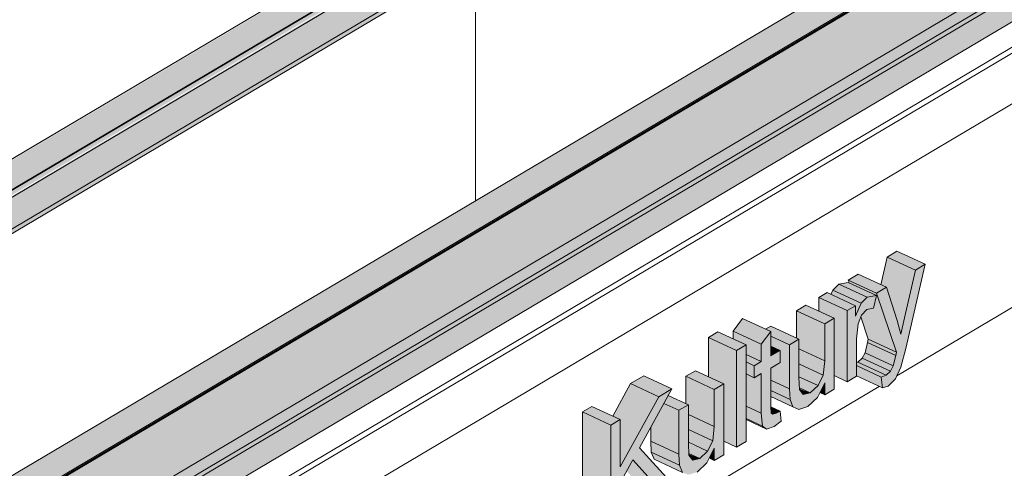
# Model space of a CAD drawing. Header units: centimetres. Extents: x 376 to 4434, y -323 to 48730.
# Tile 32 of 45: x 3705 to 3835, y 47965 to 48025. Entities that reach past the tile are written whole.
import ezdxf

# ---------------------------------------------------------------- set-up
doc = ezdxf.new("R2010")
doc.units = ezdxf.units.CM
for name, color, linetype, lineweight in [('A-GENM', 7, 'Continuous', 5), ('A-ROOF', 7, 'Continuous', 5), ('A-ROOF-OTLN', 7, 'Continuous', 5), ('A-ROOF-PATT', 7, 'Continuous', 50), ('A-WALL-PATT', 7, 'Continuous', 35)]:
    doc.layers.add(name, color=color, linetype=linetype, lineweight=lineweight)

# ---------------------------------------------------------------- blocks, each defined once
blk = doc.blocks.new('Construction_Roof-Accessories_Lindab_SNO_KOTEGL - Construction_Roof-Accessories_Lindab_SNO-9284867-_3D_ Kopia 1')
at = {"layer": 'A-GENM', "true_color": 0x383e42}
for points in [[(-7046.19, 47982.17), (-6913.81, 48060.81), (-6914.03, 48060.75), (-7046.24, 47982.2), (-7046.22, 47982.19)], [(-7043.36, 47979.31), (-7042.99, 47979.63), (-7042.99, 47980.16), (-6911.29, 48058.29), (-6913.72, 48060.75), (-7046.19, 47982.17), (-7043.42, 47979.37)], [(-7042.96, 47979.43), (-6910.51, 48058.12), (-6910.6, 48058.63), (-7043.07, 47980.05), (-7042.98, 47979.54)], [(-7043.04, 47979.14), (-6910.49, 48057.89), (-6910.49, 48058.01), (-7042.96, 47979.31), (-7043.01, 47979.18)], [(-7048.38, 47971.75), (-6915.91, 48050.33), (-6918.22, 48053.19), (-7042.96, 47979.31), (-7043.07, 47979.27), (-7043.25, 47979.24), (-7043.54, 47979.38), (-7050.97, 47974.97), (-7050.25, 47974.08)]]:
    blk.add_hatch(color=250, dxfattribs=at).paths.add_polyline_path(points)
h = blk.add_hatch(color=250, dxfattribs=at)
h.paths.add_polyline_path([(-7048.33, 47971.19), (-6915.78, 48049.91), (-6915.85, 48050.24), (-6915.93, 48050.32), (-7048.32, 47971.66), (-7048.26, 47971.28), (-7048.28, 47971.23)])
h.paths.add_polyline_path([(-7043.42, 47974.24), (-7043.42, 47974.24), (-7042.19, 47974.97)])
at = {"layer": 'A-GENM', "color": 250, "true_color": 0x2a2a2a}
for p, q in [((-6913.93, 48060.81), (-7046.4, 47982.23)), ((-7043.16, 47980.07), (-6910.69, 48058.65)), ((-7043.07, 47980.05), (-6910.6, 48058.63)), ((-7043.05, 47979.14), (-6910.58, 48057.72)), ((-7048.38, 47971.75), (-6915.91, 48050.33)), ((-7048.34, 47971.18), (-6915.87, 48049.76))]:
    blk.add_line(p, q, dxfattribs=at)

msp = doc.modelspace()

# ---------------------------------------------------------------- hatches: boundary and pattern name
at = {"layer": 'A-GENM', "true_color": 0x383e42}
for points in [[(3823.61, 47991.3), (3824.91, 47992.08), (3821.17, 47993.81), (3819.86, 47993.04), (3822.16, 47991.97)], [(3822.16, 47984.97), (3823.61, 47991.3), (3819.86, 47993.04), (3819.02, 47989.38), (3819.78, 47989.03), (3820.88, 47985.56), (3821.18, 47985.42)], [(3818.46, 47988.25), (3819.78, 47989.03), (3816.03, 47990.77), (3814.71, 47989.98), (3818.41, 47988.27)], [(3816.43, 47986.93), (3817.21, 47987.71), (3813.46, 47989.44), (3812.68, 47988.67), (3815.65, 47987.29)], [(3817.21, 47987.71), (3818.46, 47987.95), (3814.56, 47989.66), (3813.46, 47989.44), (3816.93, 47987.84)], [(3821.11, 47980.43), (3818.46, 47988.25), (3814.71, 47989.98), (3814.83, 47989.64), (3818.46, 47987.95), (3818.04, 47986.27), (3817.17, 47986.08), (3816.37, 47985.11), (3817.36, 47982.17), (3821.01, 47980.48)], [(3814.56, 47985.94), (3815.65, 47986.58), (3811.91, 47988.32), (3810.82, 47987.67), (3812.85, 47986.73)], [(3815.65, 47985.19), (3816.43, 47986.93), (3812.68, 47988.67), (3812.42, 47988.08), (3815.65, 47986.58), (3815.65, 47985.94)], [(3814.56, 47976.51), (3814.56, 47985.94), (3810.82, 47987.67), (3810.82, 47985.86), (3812.85, 47984.92), (3812.85, 47977.31)], [(3811.6, 47984.18), (3812.85, 47984.92), (3809.1, 47986.65), (3807.85, 47985.91), (3810.82, 47984.54)], [(3811.6, 47979.28), (3811.6, 47984.18), (3807.85, 47985.91), (3807.85, 47982.29), (3808.17, 47982.14), (3808.17, 47980.87), (3811.4, 47979.37)], [(3821.67, 47982.83), (3822.16, 47984.97), (3820.88, 47985.56), (3821.53, 47983.34)], [(3803.18, 47981.47), (3804.42, 47983.15), (3800.68, 47984.89), (3799.43, 47983.21), (3803.17, 47981.47)], [(3808.17, 47972.84), (3809.35, 47973.22), (3810.71, 47974.6), (3811.6, 47976.37), (3811.6, 47974.76), (3812.85, 47975.5), (3812.85, 47984.92), (3811.6, 47984.18), (3811.6, 47979.28), (3811.4, 47977.37), (3810.62, 47975.91), (3809.67, 47975.01), (3808.74, 47974.81), (3808.23, 47975.68), (3808.17, 47979.28), (3808.17, 47982.14), (3806.92, 47981.4), (3806.99, 47974.13), (3807.36, 47973.16), (3807.85, 47972.97)], [(3799.9, 47980.65), (3801.15, 47981.39), (3797.4, 47983.12), (3796.16, 47982.38), (3799.43, 47980.87)], [(3803.18, 47979.18), (3803.17, 47981.47), (3799.43, 47983.12), (3799.43, 47982.18), (3801.15, 47981.39), (3801.15, 47980.12), (3803.17, 47979.18)], [(3803.85, 47970.22), (3805.13, 47970.76), (3805.83, 47971.29), (3805.67, 47972.58), (3804.7, 47972.18), (3804.49, 47972.34), (3804.42, 47974.53), (3804.42, 47978.32), (3805.67, 47979.18), (3805.67, 47980.66), (3804.42, 47980.05), (3804.41, 47983.14), (3803.18, 47981.47), (3803.17, 47979.18), (3802.24, 47978.63), (3802.24, 47977.02), (3803.18, 47977.58), (3803.25, 47971.55), (3803.33, 47970.61)], [(3806.92, 47981.4), (3808.17, 47982.14), (3804.42, 47983.88), (3803.74, 47983.47), (3804.42, 47983.14), (3804.42, 47982.56), (3805.67, 47981.98)], [(3799.9, 47967.82), (3799.9, 47980.65), (3796.16, 47982.38), (3796.16, 47977.16), (3798.19, 47976.22), (3798.19, 47968.61)], [(3806.92, 47975.57), (3806.92, 47981.4), (3804.42, 47982.56), (3804.42, 47981.24), (3805.67, 47980.66), (3805.67, 47979.06), (3804.42, 47978.32), (3804.42, 47976.73), (3805.67, 47976.15)], [(3820.67, 47978.6), (3821.01, 47979.99), (3817.27, 47981.72), (3816.93, 47980.34), (3820.31, 47978.77)], [(3821.01, 47979.99), (3821.01, 47980.48), (3817.36, 47982.17), (3817.27, 47981.72), (3820.87, 47980.05)], [(3799.9, 47967.82), (3801.15, 47968.56), (3801.15, 47981.39), (3799.9, 47980.65), (3799.9, 47969.89)], [(3804.42, 47979.92), (3805.67, 47980.66), (3804.42, 47981.24), (3804.42, 47980.05)], [(3811.4, 47977.37), (3811.6, 47979.28), (3808.17, 47980.87), (3808.17, 47978.87), (3810.82, 47977.64)], [(3820.31, 47977.89), (3820.67, 47978.6), (3816.93, 47980.34), (3816.56, 47979.63), (3819.72, 47978.17)], [(3802.24, 47978.63), (3803.17, 47979.18), (3801.15, 47980.05), (3801.15, 47979.13)], [(3802.24, 47977.02), (3802.24, 47978.63), (3801.15, 47979.13), (3801.15, 47977.53)], [(3819.08, 47977.13), (3819.72, 47977.37), (3815.97, 47979.1), (3815.81, 47979.04), (3815.81, 47978.65), (3818.58, 47977.37)], [(3819.72, 47977.37), (3820.31, 47977.89), (3816.56, 47979.63), (3815.97, 47979.1), (3819.24, 47977.59)], [(3796.94, 47975.48), (3798.19, 47976.22), (3794.44, 47977.96), (3793.19, 47977.22), (3796.39, 47975.74)], [(3810.71, 47975.99), (3811.4, 47977.37), (3808.17, 47978.87), (3808.24, 47977.13), (3810.06, 47976.29)], [(3819.24, 47975.68), (3819.08, 47977.13), (3815.81, 47978.65), (3815.81, 47977.27), (3816.93, 47976.75)], [(3789.58, 47974.52), (3791.33, 47975.56), (3787.58, 47977.3), (3785.83, 47976.26), (3787.35, 47975.56)], [(3796.94, 47970.58), (3796.94, 47975.48), (3793.19, 47977.22), (3793.19, 47973.59), (3793.51, 47973.45), (3793.51, 47972.17), (3796.74, 47970.67)], [(3803.18, 47972.34), (3803.17, 47977.58), (3802.24, 47977.02), (3801.15, 47977.53), (3801.15, 47973.28), (3803.17, 47972.35)], [(3806.99, 47974.13), (3806.92, 47975.57), (3804.42, 47976.73), (3804.42, 47975.32), (3806.96, 47974.14)], [(3809.67, 47975.01), (3810.71, 47975.99), (3808.17, 47977.07), (3808.24, 47975.67), (3808.74, 47975.44)], [(3811.6, 47974.76), (3811.6, 47976.37), (3810.94, 47975.06), (3811.4, 47974.85)], [(3783.22, 47957.92), (3784.46, 47958.66), (3784.46, 47963.07), (3786.15, 47966.13), (3789.96, 47961.92), (3791.48, 47962.82), (3787.03, 47967.74), (3791.33, 47975.56), (3789.58, 47974.52), (3784.46, 47965.21), (3784.46, 47971.49), (3783.22, 47970.75), (3783.22, 47961.92)], [(3784.46, 47965.21), (3789.58, 47974.52), (3785.83, 47976.26), (3783.47, 47971.95), (3784.46, 47971.49), (3784.46, 47969.89)], [(3793.51, 47964.15), (3794.69, 47964.52), (3796.05, 47965.91), (3796.94, 47967.68), (3796.94, 47966.06), (3798.19, 47966.8), (3798.19, 47976.22), (3796.94, 47975.48), (3796.87, 47969.89), (3796.74, 47968.67), (3795.96, 47967.21), (3795.01, 47966.32), (3794.08, 47966.11), (3793.57, 47966.98), (3793.51, 47970.58), (3793.51, 47973.45), (3792.26, 47972.71), (3792.33, 47965.43), (3792.71, 47964.47)], [(3807.36, 47973.16), (3806.92, 47974.16), (3804.42, 47975.32), (3804.42, 47974.53), (3806.99, 47973.34)], [(3808.74, 47974.81), (3809.67, 47975.01), (3808.24, 47975.57), (3808.24, 47975.48), (3808.59, 47975.01)], [(3792.26, 47972.71), (3793.51, 47973.45), (3790.84, 47974.68), (3790.27, 47973.63), (3792.13, 47972.77)], [(3783.22, 47970.75), (3784.46, 47971.49), (3780.72, 47973.23), (3779.47, 47972.49), (3782.89, 47970.9)], [(3783.22, 47957.92), (3783.22, 47970.75), (3779.47, 47972.49), (3779.47, 47959.66), (3782.73, 47958.14)], [(3792.26, 47966.88), (3792.26, 47972.71), (3790.27, 47973.63), (3788.52, 47970.44), (3788.52, 47968.61), (3791.48, 47967.24)], [(3803.33, 47970.61), (3803.17, 47972.35), (3801.15, 47973.28), (3801.15, 47971.62), (3803.22, 47970.66)], [(3805.13, 47972.32), (3805.67, 47972.58), (3804.42, 47973.13), (3804.49, 47972.62), (3804.7, 47972.52)], [(3796.74, 47968.67), (3796.94, 47970.58), (3793.51, 47972.17), (3793.51, 47970.17), (3796.39, 47968.83)], [(3803.85, 47970.22), (3803.17, 47970.69), (3801.15, 47971.62), (3801.15, 47971.48), (3803.33, 47970.47)], [(3796.05, 47967.29), (3796.74, 47968.67), (3793.51, 47970.17), (3793.58, 47968.43), (3795.01, 47967.77)], [(3792.33, 47965.43), (3792.26, 47966.88), (3788.52, 47968.61), (3788.59, 47967.17), (3792.3, 47965.44)], [(3792.71, 47964.47), (3792.26, 47965.46), (3788.59, 47967.17), (3788.96, 47966.21), (3791.48, 47965.04)], [(3795.01, 47966.32), (3796.05, 47967.29), (3793.51, 47968.37), (3793.58, 47966.98), (3794.08, 47966.75)], [(3796.94, 47966.06), (3796.94, 47967.68), (3796.28, 47966.37), (3796.74, 47966.15)], [(3789.96, 47961.92), (3786.15, 47966.13), (3785.32, 47964.63), (3786.21, 47963.65), (3789.58, 47962.09)], [(3794.08, 47966.11), (3795.01, 47966.32), (3793.58, 47966.88), (3793.58, 47966.78), (3793.93, 47966.32)]]:
    msp.add_hatch(color=250, dxfattribs=at).paths.add_polyline_path(points)
h = msp.add_hatch(color=250, dxfattribs=at)
h.paths.add_polyline_path([(3819.24, 47975.68), (3820, 47975.93), (3821.01, 47976.95), (3821.7, 47978.43), (3822.36, 47980.91), (3824.91, 47992.08), (3823.61, 47991.3), (3821.67, 47982.83), (3820.88, 47985.56), (3819.78, 47989.03), (3818.46, 47988.25), (3821.11, 47980.43), (3820.58, 47978.43), (3820.31, 47977.89), (3819.72, 47977.37), (3819.08, 47977.13)])
h.paths.add_polyline_path([(3814.56, 47976.51), (3815.81, 47977.27), (3815.81, 47982.21), (3816.01, 47984.2), (3816.46, 47985.34), (3817.27, 47986.1), (3818.04, 47986.27), (3818.46, 47987.95), (3817.17, 47987.66), (3816.43, 47986.93), (3815.65, 47985.19), (3815.58, 47986.54), (3814.56, 47985.94), (3814.56, 47980.05)])
h = msp.add_hatch(color=250, dxfattribs=at)
h.paths.add_polyline_path([(3804.49, 47972.62), (3804.47, 47972.63), (3804.49, 47972.34)])
h.paths.add_polyline_path([(3804.7, 47972.18), (3805.13, 47972.32), (3804.49, 47972.62), (3804.52, 47972.32)])
at = {"layer": 'A-ROOF-OTLN', "true_color": 0x383e42}
h = msp.add_hatch(color=250, dxfattribs=at)
h.paths.add_polyline_path([(3629.69, 47915.77), (4357.83, 48347.76), (4357.77, 48347.83), (3629.54, 47915.84)])
h.paths.add_polyline_path([(4359.05, 48348.43), (4363.41, 48351.06), (4363.23, 48351.07), (4358.91, 48348.51)])
h.paths.add_polyline_path([(4365.45, 48352.23), (4380.8, 48361.34), (4380.65, 48361.41), (4365.28, 48352.29), (4365.44, 48352.23)])
h = msp.add_hatch(color=250, dxfattribs=at)
h.paths.add_polyline_path([(3634.3, 47908.5), (3635.18, 47908.62), (3635.96, 47909.13), (3636.41, 47909.82), (3636.65, 47910.67), (3636.75, 47911.23), (3636.87, 47911.28), (3636.97, 47911.42), (3637.1, 47911.63), (3637.1, 47911.73), (3649.44, 47919.16), (3648.91, 47920.02), (3648.67, 47921.68), (3648.78, 47924.16), (3649.37, 47924.92), (3650.07, 47925.42), (3651.02, 47925.83), (3652.48, 47926.14), (3653.37, 47926.23), (3655.38, 47926.05), (3656.53, 47925.74), (3657.11, 47925.5), (3657.89, 47925.01), (3658.54, 47924.45), (4360.42, 48340.91), (4360.34, 48340.95), (4359.26, 48341.71), (4358.4, 48343.04), (4357.95, 48344.67), (4357.81, 48345.86), (4357.83, 48347.71), (3629.69, 47915.77), (3629.54, 47914.48), (3629.57, 47913.82), (3629.85, 47912.7), (3630.35, 47911.58), (3631.03, 47910.55), (3631.88, 47909.66), (3632.96, 47908.92), (3633.43, 47908.69), (3633.94, 47908.58)])
h.paths.add_polyline_path([(3652.97, 47921.14), (3655.63, 47922.83), (3652.14, 47924.21), (3651.53, 47924.27), (3651.01, 47924.45), (3650, 47924.16), (3649.37, 47923.47), (3649.14, 47922.78), (3649.76, 47922.17), (3650.71, 47921.65), (3652.04, 47921.27), (3652.93, 47921.14)])
h.paths.add_polyline_path([(4367.56, 48345.04), (4383.66, 48354.7), (4382.47, 48355.75), (4382.04, 48356.24), (4381.4, 48357.24), (4380.8, 48358.88), (4380.68, 48359.4), (4380.68, 48360.68), (4380.68, 48361.26), (4365.45, 48352.23), (4366.22, 48351.87), (4367, 48351.28), (4367.36, 48350.81), (4367.56, 48350.26), (4367.56, 48345.15)])
h.paths.add_polyline_path([(4362.87, 48347.59), (4363.91, 48347.72), (4363.53, 48348.51), (4363.28, 48349.1), (4363.2, 48350.1), (4363.41, 48351.01), (4359.05, 48348.43), (4359.81, 48348.07), (4361.04, 48347.74), (4362.15, 48347.62), (4362.83, 48347.6)])
msp.add_hatch(color=250, dxfattribs=at).paths.add_polyline_path([(3637.6, 47910.41), (4388.85, 48356.18), (4388.8, 48356.65), (4388.48, 48357.07), (4388.08, 48357.2), (4387.4, 48356.81), (3637.1, 47911.63), (3637.49, 47911.39), (3637.74, 47910.92), (3637.68, 47910.49), (3637.64, 47910.45)])
h = msp.add_hatch(color=250, dxfattribs=at)
h.paths.add_polyline_path([(3635.88, 47908.76), (3653.35, 47919.12), (3654.32, 47919.99), (3654.55, 47920.46), (3637.74, 47910.61), (3637.68, 47910.69), (3637.33, 47910.54), (3637.33, 47910.63), (3637.74, 47910.92), (3637.46, 47911.42), (3637.33, 47911.45), (3636.86, 47911.17), (3636.59, 47909.81), (3636.21, 47909.13), (3636.03, 47908.92)])
h.paths.add_polyline_path([(3656.36, 47921.54), (3657.41, 47922.06), (3657.14, 47922), (3656.43, 47921.58)])
h.paths.add_polyline_path([(3658.65, 47922.27), (4387.13, 48354.48), (4387.53, 48354.93), (4387.71, 48355.38), (3658.6, 47922.87), (3658.65, 47922.38)])
at = {"layer": 'A-ROOF-PATT', "lineweight": 5}
h = msp.add_hatch(dxfattribs=at)
h.set_pattern_fill('FP_22', color=256, style=0, pattern_type=2)
h.set_pattern_definition([(90, (-7583.53, 41453.13), (-111.262, 27.33), [])])
h.paths.add_polyline_path([(3628.93, 47919.62), (4373.35, 48361.34), (4062.65, 48709.25), (3318.16, 48267.62), (3625.62, 47923.33)])
h.paths.add_polyline_path([(3661.69, 47971.19), (3661.64, 47971.3), (3661.53, 47971.26), (3661.05, 47971.31), (3661.58, 47971.7), (3659.01, 47975.07), (3659.04, 47975.36), (3663.67, 47982.11), (3663.83, 47982.35), (3674.29, 47988.55), (3669.14, 47994.31), (3671.04, 47995.31), (3680.14, 48000), (3680.7, 47999.84), (3680.86, 47999.93), (3684.23, 47996.05), (3684.09, 47995.97), (3684.23, 47995.33), (3684.33, 47995.29), (3683.47, 47994), (3753.77, 48035.7), (3748.63, 48041.46), (3750.52, 48042.46), (3759.62, 48047.15), (3760.18, 48046.98), (3760.34, 48047.08), (3763.71, 48043.2), (3763.57, 48043.12), (3763.71, 48042.47), (3763.83, 48042.47), (3762.95, 48041.15), (3806.75, 48067.13), (3801.61, 48072.89), (3803.5, 48073.89), (3812.61, 48078.58), (3813.17, 48078.42), (3813.33, 48078.51), (3816.7, 48074.63), (3816.56, 48074.55), (3816.7, 48073.91), (3816.81, 48073.9), (3815.94, 48072.58), (3886.23, 48114.28), (3881.09, 48120.04), (3882.98, 48121.04), (3892.09, 48125.73), (3892.65, 48125.56), (3892.81, 48125.66), (3896.18, 48121.78), (3896.04, 48121.7), (3896.18, 48121.05), (3896.29, 48121.05), (3895.42, 48119.73), (3939.22, 48145.71), (3934.08, 48151.47), (3935.97, 48152.47), (3945.08, 48157.16), (3945.63, 48157), (3945.8, 48157.09), (3949.17, 48153.21), (3949.03, 48153.13), (3949.17, 48152.49), (3949.28, 48152.48), (3948.41, 48151.16), (4018.7, 48192.86), (4013.56, 48198.62), (4015.45, 48199.62), (4024.56, 48204.31), (4025.11, 48204.14), (4025.28, 48204.24), (4028.65, 48200.36), (4028.51, 48200.28), (4028.66, 48199.65), (4028.84, 48199.75), (4027.89, 48198.31), (4071.69, 48224.29), (4066.55, 48230.05), (4068.44, 48231.05), (4077.55, 48235.74), (4078.1, 48235.58), (4078.26, 48235.67), (4081.63, 48231.79), (4081.5, 48231.71), (4081.63, 48231.07), (4081.75, 48231.06), (4080.87, 48229.74), (4151.17, 48271.44), (4146.03, 48277.2), (4147.92, 48278.2), (4157.03, 48282.89), (4157.58, 48282.72), (4157.74, 48282.82), (4161.11, 48278.94), (4160.98, 48278.86), (4161.11, 48278.22), (4161.23, 48278.21), (4160.35, 48276.89), (4193.65, 48296.52), (4193.65, 48296.64), (4204.19, 48302.89), (4199.05, 48308.65), (4200.94, 48309.65), (4210.04, 48314.34), (4210.6, 48314.18), (4210.76, 48314.27), (4214.13, 48310.39), (4214, 48310.29), (4214.13, 48309.67), (4214.25, 48309.66), (4213.37, 48308.34), (4283.67, 48350.04), (4278.53, 48355.8), (4280.42, 48356.8), (4289.53, 48361.49), (4290.08, 48361.32), (4290.24, 48361.42), (4293.61, 48357.54), (4293.48, 48357.46), (4293.61, 48356.81), (4293.73, 48356.81), (4292.85, 48355.49), (4326.15, 48375.12), (4326.2, 48375.09), (4328.63, 48372.63), (4329.32, 48372.97), (4329.39, 48372.11), (4329.03, 48371.87), (4321.71, 48367.53), (4324.14, 48364.39), (4324.06, 48364.11), (3661.74, 47971.21)])
h.paths.add_polyline_path([(3677.03, 47990.18), (3678.11, 47990.82), (3677.94, 47991.48), (3677.41, 47992.22), (3676.95, 47992.54), (3676.4, 47992.6), (3676, 47992.3), (3676.04, 47992.12), (3676.1, 47992.16), (3676.12, 47991.49), (3676.46, 47990.73), (3676.97, 47990.21)])
h.paths.add_polyline_path([(3679.19, 47992.69), (3679.68, 47992.81), (3679.96, 47993.27), (3679.94, 47993.94), (3679.63, 47994.64), (3679.12, 47995.19), (3678.54, 47995.43), (3678.02, 47995.29), (3677.77, 47994.86), (3677.97, 47994.97), (3677.99, 47994.3), (3678.34, 47993.55), (3678.9, 47993), (3679.02, 47992.83), (3678.98, 47992.75), (3679.14, 47992.7)])
h.paths.add_polyline_path([(3681.07, 47995.5), (3681.56, 47995.62), (3681.83, 47996.08), (3681.81, 47996.75), (3681.5, 47997.45), (3680.99, 47998), (3680.41, 47998.25), (3679.92, 47998.13), (3679.64, 47997.67), (3679.83, 47997.67), (3679.86, 47997.12), (3680.26, 47996.3), (3680.78, 47995.81), (3680.97, 47995.7), (3680.78, 47995.58), (3681.01, 47995.52)])
h.paths.add_polyline_path([(3756.51, 48037.33), (3757.59, 48037.97), (3757.43, 48038.62), (3756.89, 48039.37), (3756.43, 48039.68), (3755.88, 48039.75), (3755.48, 48039.45), (3755.52, 48039.27), (3755.58, 48039.3), (3755.6, 48038.63), (3755.94, 48037.88), (3756.42, 48037.38)])
h.paths.add_polyline_path([(3758.67, 48039.84), (3759.17, 48039.96), (3759.44, 48040.41), (3759.42, 48041.08), (3759.11, 48041.79), (3758.52, 48042.38), (3758.02, 48042.58), (3757.52, 48042.46), (3757.25, 48042.01), (3757.45, 48042.12), (3757.47, 48041.45), (3757.84, 48040.67), (3758.38, 48040.15), (3758.5, 48039.98), (3758.46, 48039.89), (3758.62, 48039.85)])
h.paths.add_polyline_path([(3760.55, 48042.65), (3761.04, 48042.77), (3761.31, 48043.23), (3761.29, 48043.9), (3760.99, 48044.6), (3760.47, 48045.15), (3759.89, 48045.4), (3759.4, 48045.28), (3759.12, 48044.82), (3759.31, 48044.82), (3759.34, 48044.27), (3759.73, 48043.46), (3760.26, 48042.96), (3760.46, 48042.85), (3760.26, 48042.73), (3760.49, 48042.67)])
h.paths.add_polyline_path([(3809.5, 48068.76), (3810.57, 48069.4), (3810.41, 48070.06), (3809.87, 48070.8), (3809.42, 48071.12), (3808.86, 48071.18), (3808.47, 48070.88), (3808.51, 48070.7), (3808.56, 48070.74), (3808.58, 48070.07), (3808.93, 48069.31), (3809.4, 48068.81)])
h.paths.add_polyline_path([(3811.66, 48071.27), (3812.15, 48071.39), (3812.43, 48071.85), (3812.41, 48072.52), (3812.1, 48073.22), (3811.51, 48073.81), (3811, 48074.02), (3810.51, 48073.89), (3810.24, 48073.44), (3810.43, 48073.56), (3810.45, 48072.89), (3810.8, 48072.13), (3811.37, 48071.58), (3811.48, 48071.41), (3811.45, 48071.33), (3811.61, 48071.28)])
h.paths.add_polyline_path([(3813.53, 48074.08), (3814.03, 48074.2), (3814.3, 48074.66), (3814.28, 48075.33), (3813.97, 48076.03), (3813.46, 48076.58), (3812.88, 48076.83), (3812.38, 48076.71), (3812.11, 48076.25), (3812.3, 48076.25), (3812.33, 48075.7), (3812.68, 48074.95), (3813.24, 48074.39), (3813.44, 48074.28), (3813.24, 48074.16), (3813.48, 48074.1)])
h.paths.add_polyline_path([(3888.98, 48115.91), (3890.05, 48116.55), (3889.88, 48117.23), (3889.35, 48117.95), (3888.9, 48118.26), (3888.34, 48118.33), (3887.95, 48118.03), (3887.99, 48117.85), (3888.04, 48117.88), (3888.06, 48117.21), (3888.41, 48116.46), (3888.88, 48115.96)])
h.paths.add_polyline_path([(3891.14, 48118.42), (3891.63, 48118.54), (3891.91, 48118.99), (3891.89, 48119.66), (3891.58, 48120.37), (3890.99, 48120.96), (3890.48, 48121.16), (3889.99, 48121.04), (3889.72, 48120.59), (3889.92, 48120.7), (3889.94, 48120.03), (3890.28, 48119.28), (3890.85, 48118.73), (3890.96, 48118.56), (3890.93, 48118.47), (3891.09, 48118.43)])
h.paths.add_polyline_path([(3893.01, 48121.23), (3893.51, 48121.35), (3893.78, 48121.81), (3893.76, 48122.48), (3893.45, 48123.18), (3892.94, 48123.73), (3892.36, 48123.98), (3891.86, 48123.86), (3891.59, 48123.4), (3891.78, 48123.4), (3891.81, 48122.85), (3892.16, 48122.09), (3892.72, 48121.54), (3892.92, 48121.43), (3892.72, 48121.31), (3892.96, 48121.25)])
h.paths.add_polyline_path([(3941.96, 48147.34), (3943.04, 48147.98), (3942.88, 48148.64), (3942.34, 48149.38), (3941.89, 48149.7), (3941.33, 48149.76), (3940.93, 48149.46), (3940.97, 48149.28), (3941.03, 48149.32), (3941.05, 48148.65), (3941.4, 48147.89), (3941.87, 48147.39)])
h.paths.add_polyline_path([(3944.13, 48149.85), (3944.62, 48149.97), (3944.89, 48150.43), (3944.87, 48151.1), (3944.57, 48151.8), (3943.98, 48152.39), (3943.47, 48152.6), (3942.98, 48152.47), (3942.7, 48152.02), (3942.9, 48152.14), (3942.92, 48151.47), (3943.27, 48150.71), (3943.84, 48150.16), (3943.95, 48149.99), (3943.92, 48149.91), (3944.07, 48149.86)])
h.paths.add_polyline_path([(3946, 48152.66), (3946.5, 48152.79), (3946.77, 48153.24), (3946.75, 48153.91), (3946.44, 48154.62), (3945.93, 48155.16), (3945.34, 48155.41), (3944.85, 48155.29), (3944.58, 48154.83), (3944.77, 48154.83), (3944.8, 48154.28), (3945.19, 48153.47), (3945.71, 48152.97), (3945.8, 48152.79), (3945.71, 48152.74), (3945.95, 48152.68)])
h.paths.add_polyline_path([(4021.44, 48194.49), (4022.52, 48195.13), (4022.36, 48195.78), (4021.82, 48196.53), (4021.37, 48196.84), (4020.81, 48196.91), (4020.41, 48196.61), (4020.45, 48196.43), (4020.51, 48196.46), (4020.53, 48195.79), (4020.88, 48195.04), (4021.35, 48194.54)])
h.paths.add_polyline_path([(4023.61, 48197), (4024.1, 48197.12), (4024.37, 48197.57), (4024.35, 48198.24), (4024.05, 48198.95), (4023.46, 48199.54), (4022.95, 48199.74), (4022.46, 48199.62), (4022.18, 48199.17), (4022.38, 48199.28), (4022.4, 48198.61), (4022.75, 48197.86), (4023.32, 48197.31), (4023.43, 48197.14), (4023.4, 48197.05), (4023.55, 48197.01)])
h.paths.add_polyline_path([(4025.48, 48199.81), (4025.97, 48199.93), (4026.25, 48200.39), (4026.23, 48201.06), (4025.92, 48201.76), (4025.41, 48202.31), (4024.83, 48202.56), (4024.33, 48202.44), (4024.06, 48201.98), (4024.25, 48201.98), (4024.28, 48201.43), (4024.67, 48200.62), (4025.19, 48200.12), (4025.39, 48200.01), (4025.19, 48199.89), (4025.43, 48199.83)])
h.paths.add_polyline_path([(4074.43, 48225.92), (4075.51, 48226.56), (4075.35, 48227.22), (4074.81, 48227.97), (4074.36, 48228.28), (4073.8, 48228.34), (4073.4, 48228.04), (4073.44, 48227.86), (4073.5, 48227.9), (4073.52, 48227.23), (4073.87, 48226.47), (4074.34, 48225.97)])
h.paths.add_polyline_path([(4076.59, 48228.43), (4077.09, 48228.55), (4077.36, 48229.01), (4077.34, 48229.68), (4077.03, 48230.38), (4076.45, 48230.97), (4075.94, 48231.18), (4075.44, 48231.05), (4075.17, 48230.6), (4075.37, 48230.72), (4075.39, 48230.05), (4075.74, 48229.29), (4076.3, 48228.74), (4076.42, 48228.57), (4076.38, 48228.49), (4076.54, 48228.44)])
h.paths.add_polyline_path([(4078.47, 48231.24), (4078.96, 48231.36), (4079.23, 48231.82), (4079.21, 48232.49), (4078.91, 48233.2), (4078.39, 48233.74), (4077.81, 48233.99), (4077.32, 48233.87), (4077.05, 48233.41), (4077.23, 48233.41), (4077.26, 48232.86), (4077.61, 48232.11), (4078.18, 48231.56), (4078.38, 48231.44), (4078.18, 48231.32), (4078.42, 48231.26)])
h.paths.add_polyline_path([(4153.91, 48273.07), (4154.99, 48273.71), (4154.83, 48274.36), (4154.29, 48275.11), (4153.84, 48275.42), (4153.28, 48275.49), (4152.88, 48275.19), (4152.92, 48275.01), (4152.98, 48275.04), (4153, 48274.37), (4153.35, 48273.62), (4153.82, 48273.12)])
h.paths.add_polyline_path([(4156.07, 48275.58), (4156.57, 48275.7), (4156.84, 48276.15), (4156.82, 48276.82), (4156.51, 48277.53), (4155.93, 48278.12), (4155.42, 48278.32), (4154.92, 48278.2), (4154.65, 48277.75), (4154.85, 48277.86), (4154.87, 48277.19), (4155.22, 48276.44), (4155.78, 48275.89), (4155.9, 48275.72), (4155.86, 48275.63), (4156.02, 48275.59)])
h.paths.add_polyline_path([(4157.95, 48278.39), (4158.46, 48278.54), (4158.72, 48278.97), (4158.7, 48279.64), (4158.39, 48280.34), (4157.87, 48280.89), (4157.29, 48281.14), (4156.8, 48281.02), (4156.53, 48280.56), (4156.71, 48280.56), (4156.74, 48280.01), (4157.11, 48279.23), (4157.66, 48278.7), (4157.86, 48278.59), (4157.66, 48278.47), (4157.9, 48278.41)])
h.paths.add_polyline_path([(4206.93, 48304.52), (4208, 48305.21), (4207.85, 48305.82), (4207.31, 48306.56), (4206.85, 48306.88), (4206.28, 48306.93), (4205.9, 48306.64), (4205.94, 48306.46), (4206, 48306.5), (4206.02, 48305.83), (4206.36, 48305.07), (4206.84, 48304.57)])
h.paths.add_polyline_path([(4209.09, 48307.03), (4209.59, 48307.15), (4209.86, 48307.61), (4209.84, 48308.28), (4209.53, 48308.98), (4208.94, 48309.57), (4208.44, 48309.77), (4207.94, 48309.65), (4207.67, 48309.2), (4207.87, 48309.31), (4207.89, 48308.64), (4208.24, 48307.89), (4208.8, 48307.34), (4208.92, 48307.17), (4208.88, 48307.09), (4209.04, 48307.04)])
h.paths.add_polyline_path([(4210.97, 48309.84), (4211.46, 48309.96), (4211.73, 48310.42), (4211.71, 48311.09), (4211.41, 48311.79), (4210.89, 48312.34), (4210.31, 48312.59), (4209.82, 48312.47), (4209.54, 48312.01), (4209.73, 48312.01), (4209.76, 48311.46), (4210.16, 48310.65), (4210.68, 48310.15), (4210.88, 48310.04), (4210.68, 48309.92), (4210.92, 48309.86)])
h.paths.add_polyline_path([(4286.41, 48351.67), (4287.49, 48352.31), (4287.33, 48352.96), (4286.79, 48353.71), (4286.34, 48354.02), (4285.78, 48354.09), (4285.38, 48353.79), (4285.42, 48353.61), (4285.48, 48353.64), (4285.5, 48352.97), (4285.85, 48352.22), (4286.32, 48351.72)])
h.paths.add_polyline_path([(4288.57, 48354.18), (4289.07, 48354.3), (4289.34, 48354.75), (4289.32, 48355.42), (4289.01, 48356.13), (4288.5, 48356.68), (4287.92, 48356.92), (4287.42, 48356.8), (4287.15, 48356.34), (4287.35, 48356.46), (4287.37, 48355.79), (4287.72, 48355.04), (4288.28, 48354.49), (4288.4, 48354.32), (4288.36, 48354.23), (4288.52, 48354.19)])
h.paths.add_polyline_path([(4290.45, 48356.99), (4290.94, 48357.11), (4291.21, 48357.57), (4291.19, 48358.24), (4290.89, 48358.94), (4290.37, 48359.49), (4289.79, 48359.74), (4289.3, 48359.62), (4289.03, 48359.16), (4289.21, 48359.16), (4289.24, 48358.61), (4289.64, 48357.8), (4290.16, 48357.3), (4290.36, 48357.19), (4290.16, 48357.07), (4290.4, 48357.01)])
at = {"layer": 'A-ROOF-PATT', "true_color": 0xc7ae96}
h = msp.add_hatch(color=253, dxfattribs=at)
h.paths.add_polyline_path([(3629.37, 47915.92), (4357.74, 48348), (4357.58, 48348.66), (4357.67, 48350.63), (4358.28, 48351.42), (4358.98, 48351.91), (4359.92, 48352.32), (4361.24, 48352.62), (4362.28, 48352.72), (4364.29, 48352.55), (4365.25, 48352.45), (4380.48, 48361.49), (4373.42, 48361.26), (3628.93, 47919.62), (3629, 47919.08)])
h.paths.add_polyline_path([(4358.76, 48348.6), (4362.94, 48351.08), (4362.28, 48351.11), (4360.34, 48350.8), (4359.92, 48350.69), (4358.98, 48350.26), (4358.28, 48349.71), (4358.05, 48349.27), (4358.67, 48348.66)])
h = msp.add_hatch(color=253, dxfattribs=at)
h.paths.add_polyline_path([(3629.37, 47901.45), (3648.67, 47912.9), (3648.67, 47916.35), (3635.09, 47908.39), (3634.3, 47908.33), (3633.1, 47908.69), (3632.2, 47909.23), (3631.52, 47909.81), (3630.6, 47910.96), (3630.01, 47912.03), (3629.57, 47913.28), (3629.43, 47913.83), (3629.37, 47914.89), (3629.54, 47915.84), (4357.74, 48347.82), (4357.74, 48348), (3629.37, 47915.84), (3629.37, 47908.5)])
h.paths.add_polyline_path([(3658.65, 47918.82), (4357.74, 48333.52), (4357.74, 48336.97), (3658.65, 47922.27), (3658.65, 47919.08)])
h.paths.add_polyline_path([(4367.56, 48339.35), (4380.48, 48347.01), (4380.48, 48350.46), (4367.56, 48342.8), (4367.56, 48340.78)])
h.paths.add_polyline_path([(4358.91, 48348.51), (4362.94, 48350.94), (4362.94, 48351.08), (4358.76, 48348.6)])
h.paths.add_polyline_path([(4365.28, 48352.29), (4380.48, 48361.41), (4380.48, 48361.49), (4365.08, 48352.35)])
at = {"layer": 'A-ROOF-PATT', "lineweight": 5}
h = msp.add_hatch(dxfattribs=at)
h.set_pattern_fill('FP_24', color=256, style=0, pattern_type=2)
h.set_pattern_definition([(30.677, (-7475.657, 52070.035), (-0.0007, 27.033836), [])])
h.paths.add_polyline_path([(3628.93, 47897.01), (3648.67, 47908.72), (3648.67, 47912.9), (3629.37, 47901.45), (3628.93, 47901.65), (3628.93, 47901.45)])
h.paths.add_polyline_path([(3658.65, 47914.64), (4357.58, 48329.25), (4357.58, 48333.43), (3658.65, 47918.82)])
h.paths.add_polyline_path([(4367.56, 48335.17), (4373.42, 48338.65), (4373.42, 48342.82), (4367.56, 48339.35), (4367.56, 48335.7)])
at = {"layer": 'A-WALL-PATT', "lineweight": 5}
h = msp.add_hatch(dxfattribs=at)
h.set_pattern_fill('FP_19', color=256, style=0, pattern_type=2)
h.set_pattern_definition([(30.677, (-7494.12, 52078.595), (-0.0007, 27.033836), [])])
h.paths.add_polyline_path([(3610.49, 47677.59), (3626.72, 47687.22), (3626.81, 47876.82), (3627.42, 47877.8), (3628.49, 47878.63), (3648.67, 47892.23), (3648.67, 47908.72), (3628.93, 47897.01), (3610.49, 47917.66), (3610.49, 47685.38)])
h.paths.add_polyline_path([(3636.7, 47693.14), (3839.56, 47813.47), (3839.56, 48021.96), (3658.65, 47914.64), (3658.56, 47887.49), (3657.96, 47886.52), (3656.65, 47885.53), (3636.7, 47872.02), (3636.7, 47705.7)])
h.paths.add_polyline_path([(3671.63, 47891.73), (3667.89, 47893.46), (3665.16, 47904.68), (3666.45, 47905.44), (3670.16, 47903.84), (3671.02, 47908.15), (3672.87, 47909.25), (3676.62, 47907.51), (3676.69, 47907.51), (3677.44, 47911.96), (3678.73, 47912.73), (3679.82, 47912.22), (3679.82, 47913.37), (3681.07, 47914.11), (3684.48, 47912.53), (3684.82, 47912.86), (3685.95, 47913.8), (3687.31, 47914.28), (3688.69, 47913.8), (3690.58, 47912.92), (3690.7, 47916.42), (3691.83, 47917.09), (3693.56, 47916.42), (3693.58, 47916.76), (3690.58, 47918.15), (3690.58, 47919.76), (3691.83, 47920.5), (3695.15, 47919.08), (3696.09, 47919.82), (3697.61, 47920.4), (3699.23, 47919.82), (3700.72, 47919.13), (3700.75, 47925.79), (3701.97, 47926.51), (3705.19, 47925.02), (3706.49, 47925.79), (3707.74, 47925.21), (3707.85, 47926.59), (3708.98, 47927.27), (3710.92, 47926.37), (3711.07, 47926.78), (3707.74, 47928.33), (3707.74, 47929.93), (3708.98, 47930.67), (3712.39, 47929.09), (3712.73, 47929.42), (3713.86, 47930.36), (3715.22, 47930.84), (3716.6, 47930.36), (3720.05, 47928.76), (3720.79, 47927.37), (3720.96, 47925.2), (3719.44, 47924.3), (3720.96, 47923.59), (3720.38, 47921.89), (3719.73, 47920.75), (3718.86, 47919.73), (3717.68, 47918.84), (3716.1, 47918.32), (3714.96, 47918.64), (3712.73, 47919.67), (3712.73, 47916.11), (3711.48, 47915.37), (3709.13, 47916.46), (3710.39, 47914.72), (3708.93, 47913.85), (3705.71, 47915.35), (3705.71, 47911.94), (3704.46, 47911.2), (3702.81, 47911.97), (3702.52, 47911.17), (3701.4, 47909.51), (3700.11, 47908.42), (3698.8, 47907.86), (3697.93, 47907.89), (3695.58, 47908.92), (3695.49, 47903.9), (3695.22, 47902.8), (3694.63, 47901.78), (3693.59, 47900.97), (3692.76, 47900.64), (3689.46, 47902.17), (3688.18, 47901.76), (3687.09, 47902.06), (3684.82, 47903.11), (3684.82, 47899.55), (3683.57, 47898.81), (3680.45, 47900.25), (3679.75, 47896.54), (3678.42, 47895.75), (3674.67, 47897.49), (3674.34, 47898.66), (3673.14, 47892.62), (3671.78, 47891.81)])
h.paths.add_polyline_path([(3717.69, 47903.47), (3713.94, 47905.21), (3711.71, 47913.31), (3713.01, 47914.07), (3715.49, 47912.92), (3715.97, 47915.83), (3717.45, 47916.71), (3719.81, 47915.62), (3720.39, 47918.45), (3721.69, 47919.23), (3725.44, 47917.49), (3723.19, 47906.73), (3721.68, 47905.84), (3719.59, 47906.81), (3719.21, 47904.37), (3718.02, 47903.67)])
h.paths.add_polyline_path([(3683.01, 47909.81), (3683.16, 47910.22), (3682.4, 47910.58), (3682.31, 47910.13), (3682.72, 47909.94)])
h.paths.add_polyline_path([(3730.35, 47910.98), (3726.61, 47912.72), (3726.61, 47925.55), (3727.34, 47925.98), (3723.25, 47927.98), (3722.54, 47929.25), (3722.21, 47930.43), (3722.08, 47932.13), (3722.23, 47934.08), (3722.67, 47935.96), (3723.39, 47937.7), (3724.35, 47939.22), (3725.5, 47940.48), (3727.14, 47941.57), (3728.12, 47941.98), (3729.25, 47941.9), (3732.87, 47940.33), (3733.99, 47941.97), (3735.38, 47943.13), (3736.74, 47943.6), (3738.12, 47943.13), (3740.02, 47942.25), (3740.02, 47945.67), (3741.26, 47946.41), (3741.85, 47946.14), (3742.22, 47946.8), (3743.76, 47948.03), (3744.7, 47948.35), (3747.27, 47947.2), (3747.81, 47946.95), (3747.81, 47947.71), (3746.88, 47948.14), (3746.88, 47949.74), (3747.81, 47950.3), (3747.81, 47952.59), (3749.06, 47954.27), (3752.12, 47952.85), (3752.65, 47953.17), (3753.16, 47952.93), (3753.42, 47953.52), (3754.2, 47954.29), (3755.46, 47954.54), (3756.23, 47954.29), (3756.23, 47955.29), (3757.48, 47956.03), (3760.91, 47954.44), (3760.91, 47958.07), (3762.24, 47958.77), (3763.88, 47958.09), (3763.88, 47959.83), (3765.12, 47960.57), (3765.73, 47960.28), (3765.98, 47960.8), (3767.2, 47962), (3767.9, 47962.29), (3768.45, 47962.25), (3769.4, 47961.81), (3770.11, 47963.26), (3771.34, 47964.46), (3772.3, 47964.81), (3773.39, 47964.46), (3776.72, 47962.91), (3777.15, 47962.18), (3777.29, 47960.07), (3777.29, 47954.4), (3776.04, 47953.66), (3773.08, 47955.04), (3773.08, 47951.91), (3771.83, 47951.17), (3768.87, 47952.54), (3768.87, 47949.41), (3767.62, 47948.67), (3765.91, 47949.46), (3765.91, 47947.65), (3764.66, 47946.91), (3764, 47947.22), (3763.68, 47946.59), (3762.24, 47945.32), (3761.23, 47945), (3758.98, 47945.99), (3756.68, 47947.06), (3756.58, 47947.32), (3756.55, 47946.28), (3756.55, 47942.1), (3755.3, 47941.36), (3754.06, 47941.94), (3754.21, 47941.43), (3757.16, 47940.06), (3757.66, 47940.62), (3758.54, 47941.28), (3759.59, 47941.71), (3760.44, 47941.63), (3762.68, 47940.58), (3761.85, 47943.05), (3763.16, 47943.83), (3766.16, 47942.44), (3766.99, 47946.1), (3768.3, 47946.87), (3772.05, 47945.14), (3768.83, 47931.49), (3768.11, 47929.93), (3767.14, 47928.99), (3766.37, 47928.74), (3763.01, 47930.3), (3762.24, 47929.71), (3760.98, 47929.26), (3759.27, 47929.9), (3757.49, 47930.73), (3757.49, 47927.08), (3756.24, 47926.34), (3754.52, 47927.13), (3754.52, 47925.32), (3753.28, 47924.58), (3749.84, 47926.17), (3749.84, 47922.54), (3748.57, 47921.82), (3746.71, 47922.68), (3746.04, 47921.15), (3745.39, 47920.16), (3744.78, 47919.47), (3744.05, 47918.92), (3742.99, 47918.69), (3742.2, 47919.06), (3742.2, 47914.4), (3740.96, 47913.66), (3737.21, 47915.42), (3737.21, 47915.71), (3736.59, 47916), (3736.59, 47914.68), (3731.6, 47911.72)])
h.paths.add_polyline_path([(3695.84, 47911.62), (3696.38, 47911.77), (3697.29, 47912.58), (3695.58, 47913.31), (3695.58, 47911.74)])
h.paths.add_polyline_path([(3700.72, 47915.37), (3700.72, 47916.63), (3700.53, 47916.71), (3699.84, 47916.45), (3699.32, 47916.01), (3700.07, 47915.67)])
h.paths.add_polyline_path([(3731.6, 47917.28), (3732.84, 47918.02), (3734.09, 47917.44), (3734.2, 47926.65), (3735.34, 47927.32), (3737.21, 47926.58), (3737.21, 47926.94), (3734.09, 47928.38), (3734.09, 47929.99), (3735.34, 47930.73), (3739.11, 47928.99), (3739.32, 47929.44), (3740.48, 47930.57), (3741.33, 47930.92), (3742.07, 47930.89), (3744.85, 47929.6), (3744.85, 47932.96), (3746.1, 47933.7), (3746.68, 47933.43), (3747.05, 47934.09), (3748.6, 47935.32), (3749.53, 47935.64), (3752.1, 47934.49), (3752.49, 47934.31), (3752.61, 47937.56), (3753.74, 47938.24), (3755.69, 47937.33), (3755.85, 47937.75), (3752.49, 47939.41), (3752.49, 47939.69), (3752.23, 47939.61), (3749.69, 47940.78), (3749.69, 47938.03), (3748.44, 47937.29), (3745.01, 47938.88), (3745.01, 47935.26), (3743.76, 47934.52), (3742.14, 47935.27), (3741.82, 47934.52), (3741.25, 47933.52), (3740.38, 47932.49), (3739.08, 47931.56), (3737.62, 47931.09), (3736.61, 47931.34), (3734.35, 47932.39), (3733.86, 47930.73), (3733.08, 47929.09), (3731.6, 47927.32), (3730.15, 47926.29), (3729.05, 47925.73), (3731.6, 47924.55), (3731.6, 47918.02)])
h.paths.add_polyline_path([(3707.74, 47918.38), (3707.74, 47919.45), (3707.4, 47918.84), (3707.58, 47918.59)])
h.paths.add_polyline_path([(3727.14, 47930.12), (3727.64, 47930.51), (3728.51, 47931.62), (3729.24, 47933.32), (3729.57, 47934.61), (3730.82, 47934.94), (3732.13, 47934.34), (3731.91, 47936.07), (3732.07, 47937.57), (3730.76, 47938.18), (3730.36, 47937.97), (3729.16, 47936.99), (3728.36, 47935.96), (3727.64, 47934.44), (3727.39, 47933.7), (3727.08, 47931.13), (3727.14, 47930.24)])
h.paths.add_polyline_path([(3764.48, 47935.28), (3763.79, 47937.33), (3762.29, 47937.94), (3761.4, 47937.14), (3760.9, 47936.37), (3761.54, 47936.65), (3764.06, 47935.48)])
h.paths.add_polyline_path([(3783.22, 47957.92), (3779.47, 47959.73), (3779.47, 47972.49), (3780.72, 47973.23), (3783.47, 47971.95), (3785.83, 47976.26), (3787.58, 47977.3), (3791.33, 47975.56), (3790.84, 47974.68), (3793.19, 47973.59), (3793.19, 47977.22), (3794.44, 47977.96), (3796.16, 47977.22), (3796.16, 47982.38), (3797.4, 47983.12), (3799.43, 47982.18), (3799.43, 47983.21), (3800.68, 47984.89), (3803.74, 47983.47), (3804.42, 47983.88), (3807.85, 47982.29), (3807.85, 47985.91), (3809.1, 47986.65), (3810.82, 47985.94), (3810.82, 47987.67), (3811.91, 47988.32), (3812.42, 47988.08), (3812.68, 47988.67), (3813.46, 47989.44), (3814.81, 47989.69), (3814.71, 47989.98), (3816.03, 47990.77), (3819.02, 47989.38), (3819.86, 47993.04), (3821.17, 47993.81), (3824.91, 47992.08), (3821.7, 47978.43), (3820.97, 47976.87), (3820, 47975.93), (3819.24, 47975.68), (3815.81, 47977.25), (3814.56, 47976.51), (3812.85, 47977.31), (3812.85, 47975.5), (3811.6, 47974.76), (3810.94, 47975.06), (3810.62, 47974.43), (3809.35, 47973.22), (3808.17, 47972.84), (3805.67, 47973.95), (3804.42, 47974.53), (3804.49, 47973.13), (3805.67, 47972.58), (3805.83, 47971.29), (3804.7, 47970.51), (3803.85, 47970.22), (3801.15, 47971.48), (3801.15, 47968.56), (3799.9, 47967.82), (3798.19, 47968.61), (3798.19, 47966.8), (3796.94, 47966.06), (3796.28, 47966.37), (3795.96, 47965.73), (3794.69, 47964.52), (3793.51, 47964.15), (3791.11, 47965.21), (3788.96, 47966.21), (3788.59, 47967.17), (3788.52, 47970.44), (3787.03, 47967.74), (3791.48, 47962.82), (3789.96, 47961.92), (3786.15, 47963.73), (3785.32, 47964.63), (3784.46, 47963.07), (3784.46, 47958.66)])
h.paths.add_polyline_path([(3815.81, 47979.04), (3815.97, 47979.1), (3816.56, 47979.63), (3816.95, 47980.43), (3817.36, 47982.17), (3816.37, 47985.11), (3816.01, 47984.2), (3815.81, 47982.21), (3815.81, 47979.1)])

# ---------------------------------------------------------------- linework, layer by layer
at = {"layer": 'A-GENM'}
for p, q in [((3819.86, 47993.04), (3821.17, 47993.81)), ((3821.17, 47993.81), (3824.91, 47992.08)), ((3819.02, 47989.38), (3819.86, 47993.04)), ((3819.86, 47993.04), (3823.61, 47991.3)), ((3822.36, 47980.91), (3824.91, 47992.08)), ((3824.91, 47992.08), (3823.61, 47991.3)), ((3814.71, 47989.98), (3816.03, 47990.77)), ((3816.03, 47990.77), (3819.78, 47989.03)), ((3823.61, 47991.3), (3822.16, 47984.97)), ((3812.68, 47988.67), (3813.46, 47989.44)), ((3813.46, 47989.44), (3814.71, 47989.69)), ((3813.46, 47989.44), (3817.21, 47987.71)), ((3814.81, 47989.71), (3814.71, 47989.98)), ((3814.71, 47989.98), (3818.46, 47988.25)), ((3814.71, 47989.69), (3818.46, 47987.95)), ((3810.82, 47987.67), (3811.91, 47988.32)), ((3811.91, 47988.32), (3815.65, 47986.58)), ((3812.42, 47988.08), (3812.68, 47988.67)), ((3812.68, 47988.67), (3816.43, 47986.93)), ((3819.78, 47989.03), (3818.46, 47988.25)), ((3818.46, 47988.25), (3821.11, 47980.43)), ((3821.18, 47984.63), (3819.78, 47989.03)), ((3810.82, 47985.86), (3810.82, 47987.67)), ((3810.82, 47987.67), (3814.56, 47985.94)), ((3816.43, 47986.93), (3815.65, 47985.19)), ((3817.21, 47987.71), (3816.43, 47986.93)), ((3818.46, 47987.95), (3817.21, 47987.71)), ((3818.04, 47986.27), (3818.46, 47987.95)), ((3807.85, 47985.91), (3809.1, 47986.65)), ((3807.85, 47982.29), (3807.85, 47985.91)), ((3807.85, 47985.91), (3811.6, 47984.18)), ((3809.1, 47986.65), (3812.85, 47984.92)), ((3815.65, 47986.58), (3814.56, 47985.94)), ((3814.56, 47985.94), (3814.56, 47976.51)), ((3815.65, 47985.19), (3815.65, 47986.58)), ((3816.46, 47985.34), (3817.17, 47986.08)), ((3817.17, 47986.08), (3818.04, 47986.27)), ((3799.43, 47983.21), (3800.68, 47984.89)), ((3800.68, 47984.89), (3804.42, 47983.15)), ((3812.85, 47984.92), (3811.6, 47984.18)), ((3811.6, 47984.18), (3811.6, 47979.28)), ((3812.85, 47975.5), (3812.85, 47984.92)), ((3815.81, 47982.21), (3816.01, 47984.2)), ((3816.01, 47984.2), (3816.46, 47985.34)), ((3817.36, 47982.17), (3816.37, 47985.11)), ((3821.67, 47982.83), (3821.18, 47984.63)), ((3822.16, 47984.97), (3821.67, 47982.83)), ((3796.16, 47982.38), (3797.4, 47983.12)), ((3797.4, 47983.12), (3801.15, 47981.39)), ((3799.43, 47982.18), (3799.43, 47983.21)), ((3799.43, 47983.21), (3803.18, 47981.47)), ((3804.42, 47983.15), (3803.18, 47981.47)), ((3803.74, 47983.47), (3804.42, 47983.88)), ((3804.42, 47983.88), (3808.17, 47982.14)), ((3804.42, 47979.92), (3804.42, 47983.15)), ((3796.16, 47977.16), (3796.16, 47982.38)), ((3796.16, 47982.38), (3799.9, 47980.65)), ((3804.42, 47982.56), (3806.92, 47981.4)), ((3808.17, 47982.14), (3806.92, 47981.4)), ((3808.17, 47977.07), (3808.17, 47982.14)), ((3815.81, 47977.25), (3815.81, 47982.21)), ((3816.93, 47980.34), (3817.27, 47981.72)), ((3817.27, 47981.72), (3817.36, 47982.17)), ((3817.27, 47981.72), (3821.01, 47979.99)), ((3817.36, 47982.17), (3821.11, 47980.43)), ((3801.15, 47981.39), (3799.9, 47980.65)), ((3799.9, 47980.65), (3799.9, 47967.82)), ((3801.15, 47968.56), (3801.15, 47981.39)), ((3803.18, 47981.47), (3803.18, 47979.18)), ((3804.42, 47981.24), (3805.67, 47980.66)), ((3805.67, 47980.66), (3804.42, 47979.92)), ((3805.67, 47979.06), (3805.67, 47980.66)), ((3806.92, 47981.4), (3806.92, 47975.57)), ((3808.17, 47980.87), (3811.6, 47979.28)), ((3816.56, 47979.63), (3816.93, 47980.34)), ((3816.93, 47980.34), (3820.67, 47978.6)), ((3821.11, 47980.43), (3821.01, 47979.99)), ((3821.7, 47978.43), (3822.36, 47980.91)), ((3801.15, 47980.12), (3803.18, 47979.18)), ((3801.15, 47979.13), (3802.24, 47978.63)), ((3803.18, 47979.18), (3802.24, 47978.63)), ((3804.42, 47978.32), (3805.67, 47979.06)), ((3811.6, 47979.28), (3811.4, 47977.37)), ((3815.81, 47979.04), (3815.97, 47979.1)), ((3815.97, 47979.1), (3816.56, 47979.63)), ((3815.97, 47979.1), (3819.72, 47977.37)), ((3816.56, 47979.63), (3820.31, 47977.89)), ((3821.01, 47979.99), (3820.67, 47978.6)), ((3793.19, 47977.22), (3794.44, 47977.96)), ((3794.44, 47977.96), (3798.19, 47976.22)), ((3802.24, 47978.63), (3802.24, 47977.02)), ((3804.42, 47973.13), (3804.42, 47978.32)), ((3808.17, 47978.87), (3811.4, 47977.37)), ((3815.81, 47978.65), (3819.08, 47977.13)), ((3820.31, 47977.89), (3819.72, 47977.37)), ((3820.67, 47978.6), (3820.31, 47977.89)), ((3820.97, 47976.87), (3821.7, 47978.43)), ((3785.83, 47976.26), (3787.58, 47977.3)), ((3787.58, 47977.3), (3791.33, 47975.56)), ((3793.19, 47973.59), (3793.19, 47977.22)), ((3793.19, 47977.22), (3796.94, 47975.48)), ((3801.15, 47977.53), (3802.24, 47977.02)), ((3802.24, 47977.02), (3803.18, 47977.58)), ((3803.18, 47977.58), (3803.18, 47972.34)), ((3804.42, 47976.73), (3806.92, 47975.57)), ((3808.17, 47977.17), (3810.71, 47975.99)), ((3808.24, 47975.48), (3808.17, 47977.07)), ((3810.62, 47974.43), (3811.6, 47976.37)), ((3811.4, 47977.37), (3810.71, 47975.99)), ((3811.6, 47976.37), (3811.6, 47974.76)), ((3814.56, 47976.51), (3812.85, 47977.31)), ((3814.56, 47976.51), (3815.81, 47977.25)), ((3819.24, 47975.68), (3815.81, 47977.27)), ((3819.72, 47977.37), (3819.08, 47977.13)), ((3819.08, 47977.13), (3819.24, 47975.68)), ((3820, 47975.93), (3820.97, 47976.87)), ((3783.47, 47971.95), (3785.83, 47976.26)), ((3785.83, 47976.26), (3789.58, 47974.52)), ((3787.03, 47967.74), (3791.33, 47975.56)), ((3791.33, 47975.56), (3789.58, 47974.52)), ((3798.19, 47976.22), (3796.94, 47975.48)), ((3796.94, 47975.48), (3796.94, 47970.58)), ((3798.19, 47966.8), (3798.19, 47976.22)), ((3804.42, 47975.32), (3806.99, 47974.13)), ((3806.92, 47975.57), (3806.99, 47974.13)), ((3808.23, 47975.68), (3809.67, 47975.01)), ((3808.74, 47974.81), (3808.24, 47975.48)), ((3809.67, 47975.01), (3808.74, 47974.81)), ((3810.71, 47975.99), (3809.67, 47975.01)), ((3811.6, 47974.76), (3810.94, 47975.06)), ((3811.6, 47974.76), (3812.85, 47975.5)), ((3819.24, 47975.68), (3820, 47975.93)), ((3789.58, 47974.52), (3784.46, 47965.21)), ((3790.84, 47974.68), (3793.51, 47973.45)), ((3804.42, 47974.53), (3807.36, 47973.16)), ((3806.99, 47974.13), (3807.36, 47973.16)), ((3809.35, 47973.22), (3810.62, 47974.43)), ((3779.47, 47972.49), (3780.72, 47973.23)), ((3779.47, 47959.66), (3779.47, 47972.49)), ((3779.47, 47972.49), (3783.22, 47970.75)), ((3780.72, 47973.23), (3784.46, 47971.49)), ((3790.27, 47973.63), (3792.26, 47972.71)), ((3793.51, 47973.45), (3792.26, 47972.71)), ((3792.26, 47972.71), (3792.26, 47966.88)), ((3793.51, 47968.37), (3793.51, 47973.45)), ((3801.15, 47973.28), (3803.18, 47972.34)), ((3805.67, 47972.58), (3804.42, 47973.16)), ((3804.49, 47972.34), (3804.42, 47973.13)), ((3804.47, 47972.63), (3805.13, 47972.32)), ((3805.67, 47972.58), (3805.13, 47972.32)), ((3805.83, 47971.29), (3805.67, 47972.58)), ((3807.36, 47973.16), (3808.17, 47972.84)), ((3808.17, 47972.84), (3809.35, 47973.22)), ((3784.46, 47971.49), (3783.22, 47970.75)), ((3784.46, 47965.21), (3784.46, 47971.49)), ((3793.51, 47972.17), (3796.94, 47970.58)), ((3801.15, 47971.62), (3803.33, 47970.61)), ((3801.15, 47971.48), (3803.85, 47970.22)), ((3803.18, 47972.34), (3803.33, 47970.61)), ((3804.7, 47972.18), (3804.49, 47972.34)), ((3805.13, 47972.32), (3804.7, 47972.18)), ((3804.9, 47970.58), (3805.83, 47971.29)), ((3783.22, 47970.75), (3783.22, 47957.92)), ((3788.52, 47968.61), (3788.52, 47970.44)), ((3793.51, 47970.17), (3796.74, 47968.67)), ((3796.94, 47970.58), (3796.74, 47968.67)), ((3803.33, 47970.61), (3803.85, 47970.22)), ((3803.85, 47970.22), (3804.9, 47970.58)), ((3788.59, 47967.17), (3788.52, 47968.61)), ((3788.52, 47968.61), (3792.26, 47966.88)), ((3793.51, 47968.47), (3796.05, 47967.29)), ((3796.74, 47968.67), (3796.05, 47967.29)), ((3799.9, 47967.82), (3798.19, 47968.61)), ((3799.9, 47967.82), (3801.15, 47968.56)), ((3791.48, 47962.82), (3787.03, 47967.74)), ((3788.96, 47966.21), (3788.59, 47967.17)), ((3788.59, 47967.17), (3792.33, 47965.43)), ((3793.58, 47966.78), (3793.51, 47968.37)), ((3796.05, 47967.29), (3795.01, 47966.32)), ((3795.96, 47965.73), (3796.94, 47967.68)), ((3796.94, 47967.68), (3796.94, 47966.06)), ((3784.46, 47963.07), (3786.15, 47966.13)), ((3786.15, 47966.13), (3789.96, 47961.92)), ((3788.96, 47966.21), (3792.71, 47964.47)), ((3792.26, 47966.88), (3792.33, 47965.43)), ((3793.57, 47966.98), (3795.01, 47966.32)), ((3794.08, 47966.11), (3793.58, 47966.78)), ((3795.01, 47966.32), (3794.08, 47966.11)), ((3796.94, 47966.06), (3796.39, 47966.31)), ((3796.94, 47966.06), (3798.19, 47966.8)), ((3792.33, 47965.43), (3792.71, 47964.47)), ((3794.69, 47964.52), (3795.96, 47965.73))]:
    msp.add_line(p, q, dxfattribs=at)
at = {"layer": 'A-ROOF'}
msp.add_line((4357.58, 48329.25), (3658.65, 47914.64), dxfattribs=at)
at = {"layer": 'A-ROOF-OTLN'}
for p, q in [((3625.62, 47917.66), (4376.73, 48363.22)), ((4387.99, 48357.16), (3636.88, 47911.6)), ((3637.59, 47910.4), (4388.7, 48355.96)), ((3635.66, 47908.61), (4386.78, 48354.17)), ((4357.66, 48347.95), (3629.37, 47915.92)), ((4357.77, 48347.83), (3629.54, 47915.84)), ((4357.86, 48347.73), (3629.69, 47915.77)), ((4357.66, 48333.47), (3658.65, 47918.82))]:
    msp.add_line(p, q, dxfattribs=at)

# ---------------------------------------------------------------- block references
at = {"layer": 'A-GENM', "color": 250, "true_color": 0x2a2a2a}
msp.add_blockref('Construction_Roof-Accessories_Lindab_SNO_KOTEGL - Construction_Roof-Accessories_Lindab_SNO-9284867-_3D_ Kopia 1', (10710.02, 0), dxfattribs=at)

doc.saveas('drawing.dxf')
